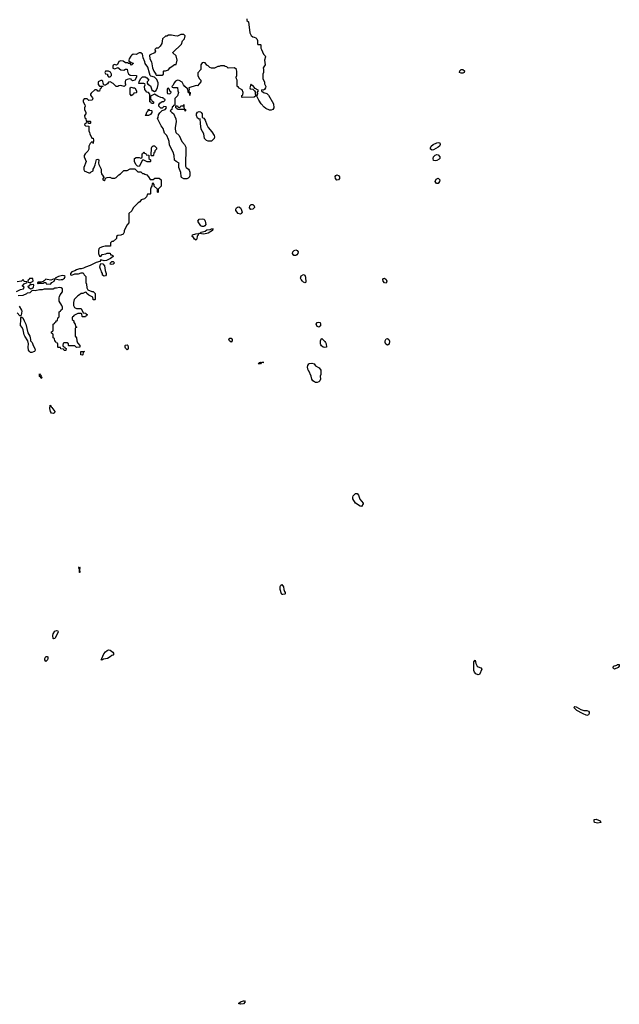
# Model space of a CAD drawing. Header units: inches. Extents: x 2106670 to 2322961, y 36024 to 224899.
# Tile 245 of 256: x 2242529 to 2250352, y 181738 to 194579. Entities that reach past the tile are written whole.
import ezdxf

# ---------------------------------------------------------------- set-up
doc = ezdxf.new("R2010")
doc.units = ezdxf.units.IN
doc.header["$MEASUREMENT"] = 0
for name, color, linetype in [('C2148', 7, 'Continuous'), ('C2149', 7, 'Continuous'), ('C2158', 7, 'Continuous')]:
    doc.layers.add(name, color=color, linetype=linetype)

msp = doc.modelspace()

# ---------------------------------------------------------------- linework, layer by layer
at = {"layer": 'C2148', "color": 5, "elevation": 60}
for points in [[(2242810, 189898), (2242802, 189922), (2242790, 189924), (2242786, 189930), (2242790, 189962), (2242810, 189932), (2242818, 189910)], [(2242970, 189445), (2242946, 189446), (2242930, 189470), (2242923, 189510), (2242928, 189552), (2242938, 189530), (2242950, 189521), (2242987, 189470), (2242985, 189450)], [(2246990, 188229), (2246970, 188236), (2246912, 188272), (2246875, 188330), (2246874, 188350), (2246879, 188370), (2246910, 188401), (2246930, 188398), (2246950, 188378), (2246968, 188328), (2247010, 188276), (2247010, 188265)], [(2243310, 187369), (2243309, 187410), (2243302, 187430), (2243310, 187442), (2243316, 187430), (2243311, 187410), (2243314, 187370)], [(2245962, 187082), (2245950, 187083), (2245943, 187090), (2245929, 187150), (2245929, 187189), (2245935, 187205), (2245948, 187212), (2245970, 187182), (2245974, 187150), (2245983, 187123), (2245993, 187110), (2245993, 187090), (2245990, 187088)], [(2242970, 186506), (2242965, 186510), (2242963, 186550), (2242967, 186570), (2242990, 186606), (2243010, 186615), (2243025, 186610), (2243031, 186590), (2242990, 186509)], [(2243610, 186230), (2243588, 186230), (2243599, 186241), (2243599, 186250), (2243629, 186310), (2243647, 186333), (2243670, 186351), (2243690, 186359), (2243710, 186356), (2243745, 186330), (2243758, 186310), (2243745, 186290), (2243730, 186285), (2243711, 186269), (2243675, 186250), (2243622, 186238)], [(2242870, 186210), (2242859, 186230), (2242859, 186250), (2242870, 186276), (2242890, 186276), (2242895, 186270), (2242896, 186250), (2242891, 186230)], [(2248510, 186033), (2248479, 186050), (2248462, 186070), (2248456, 186090), (2248455, 186205), (2248470, 186225), (2248482, 186182), (2248496, 186150), (2248510, 186138), (2248545, 186125), (2248559, 186110), (2248530, 186038)], [(2249930, 185506), (2249870, 185530), (2249796, 185570), (2249757, 185610), (2249770, 185623), (2249790, 185617), (2249850, 185583), (2249890, 185572), (2249930, 185569), (2249950, 185559), (2249958, 185550), (2249959, 185530), (2249950, 185515)], [(2245410, 181738), (2245386, 181750), (2245408, 181770), (2245450, 181785), (2245462, 181782), (2245472, 181770), (2245450, 181744)]]:
    msp.add_lwpolyline(points, close=True, dxfattribs=at)
msp.add_lwpolyline([(2246458, 190000), (2246458, 189950), (2246451, 189930), (2246455, 189890), (2246446, 189870), (2246430, 189857), (2246410, 189849), (2246390, 189849), (2246376, 189856), (2246355, 189870), (2246342, 189890), (2246334, 189930), (2246300, 190000)], dxfattribs=at)
at = {"layer": 'C2149', "color": 5, "elevation": 60}
for points in [[(2245494, 194590), (2245494, 194570), (2245514, 194550), (2245532, 194410), (2245550, 194374), (2245570, 194354), (2245590, 194352), (2245610, 194342), (2245622, 194330), (2245634, 194310), (2245634, 194270), (2245638, 194258), (2245670, 194254), (2245674, 194250), (2245674, 194210), (2245682, 194190), (2245712, 194130), (2245732, 194110), (2245737, 194097), (2245725, 194050), (2245734, 193990), (2245705, 193950), (2245712, 193930), (2245711, 193890), (2245702, 193870), (2245702, 193810), (2245722, 193770), (2245724, 193744), (2245742, 193710), (2245738, 193690), (2245722, 193670), (2245710, 193662), (2245690, 193666), (2245682, 193658), (2245682, 193650), (2245712, 193630), (2245755, 193615), (2245777, 193597), (2245840, 193480), (2245843, 193430), (2245831, 193409), (2245810, 193399), (2245790, 193401), (2245741, 193421), (2245718, 193438), (2245680, 193480), (2245648, 193530), (2245622, 193582), (2245610, 193586), (2245590, 193568), (2245430, 193566), (2245426, 193570), (2245426, 193590), (2245442, 193598), (2245446, 193630), (2245430, 193666), (2245386, 193690), (2245382, 193702), (2245366, 193710), (2245368, 193790), (2245358, 193810), (2245355, 193830), (2245362, 193850), (2245363, 193903), (2245358, 193930), (2245333, 193953), (2245250, 193948), (2245230, 193966), (2245208, 193968), (2245198, 193978), (2245150, 193978), (2245130, 193968), (2245113, 193967), (2245070, 193946), (2245033, 193947), (2245010, 193958), (2244990, 193978), (2244970, 193988), (2244950, 194018), (2244930, 194022), (2244910, 194015), (2244891, 193990), (2244892, 193930), (2244853, 193887), (2244852, 193850), (2244871, 193811), (2244894, 193790), (2244894, 193770), (2244850, 193718), (2244830, 193722), (2244734, 193690), (2244742, 193670), (2244734, 193650), (2244738, 193638), (2244754, 193630), (2244750, 193589), (2244746, 193626), (2244728, 193630), (2244728, 193650), (2244718, 193678), (2244686, 193706), (2244666, 193730), (2244650, 193766), (2244608, 193788), (2244590, 193789), (2244562, 193778), (2244545, 193755), (2244533, 193727), (2244514, 193710), (2244518, 193698), (2244530, 193694), (2244590, 193694), (2244593, 193653), (2244602, 193630), (2244590, 193586), (2244554, 193550), (2244554, 193466), (2244538, 193462), (2244533, 193447), (2244518, 193442), (2244514, 193410), (2244494, 193390), (2244514, 193370), (2244538, 193358), (2244567, 193287), (2244571, 193250), (2244556, 193170), (2244556, 193150), (2244567, 193110), (2244611, 193070), (2244645, 192990), (2244678, 192950), (2244697, 192917), (2244691, 192670), (2244701, 192650), (2244731, 192631), (2244739, 192619), (2244747, 192590), (2244747, 192550), (2244743, 192530), (2244728, 192512), (2244710, 192505), (2244670, 192505), (2244641, 192521), (2244634, 192534), (2244630, 192586), (2244605, 192650), (2244604, 192696), (2244608, 192710), (2244569, 192729), (2244549, 192749), (2244543, 192810), (2244533, 192850), (2244483, 192943), (2244479, 192990), (2244470, 193018), (2244449, 193069), (2244420, 193100), (2244400, 193160), (2244375, 193195), (2244326, 193290), (2244335, 193305), (2244340, 193340), (2244356, 193364), (2244387, 193393), (2244426, 193410), (2244446, 193430), (2244442, 193442), (2244410, 193446), (2244390, 193426), (2244370, 193426), (2244346, 193450), (2244346, 193470), (2244358, 193490), (2244390, 193514), (2244410, 193514), (2244426, 193530), (2244422, 193542), (2244407, 193547), (2244402, 193562), (2244370, 193566), (2244330, 193582), (2244290, 193608), (2244238, 193582), (2244234, 193570), (2244238, 193538), (2244250, 193534), (2244258, 193518), (2244274, 193510), (2244274, 193490), (2244270, 193486), (2244250, 193486), (2244242, 193502), (2244226, 193510), (2244228, 193610), (2244209, 193629), (2244190, 193635), (2244164, 193670), (2244158, 193710), (2244166, 193730), (2244162, 193742), (2244148, 193748), (2244086, 193746), (2244088, 193772), (2244108, 193812), (2244130, 193834), (2244167, 193833), (2244190, 193822), (2244214, 193790), (2244194, 193770), (2244192, 193750), (2244200, 193740), (2244235, 193715), (2244254, 193666), (2244254, 193654), (2244266, 193654), (2244290, 193642), (2244310, 193654), (2244326, 193694), (2244335, 193735), (2244335, 193755), (2244319, 193799), (2244289, 193829), (2244242, 193842), (2244233, 193853), (2244221, 193881), (2244200, 193960), (2244165, 194010), (2244164, 194030), (2244142, 194082), (2244138, 194110), (2244130, 194129), (2244110, 194145), (2244090, 194148), (2244050, 194126), (2244010, 194128), (2243987, 194113), (2243978, 194102), (2243958, 194070), (2243952, 194050), (2243954, 194034), (2243966, 194034), (2243982, 194022), (2244010, 194014), (2244010, 194006), (2243990, 193988), (2243970, 194006), (2243950, 194006), (2243938, 194018), (2243910, 194018), (2243879, 194039), (2243850, 194042), (2243825, 194035), (2243804, 193996), (2243793, 193987), (2243765, 193995), (2243750, 193986), (2243745, 193975), (2243746, 193946), (2243770, 193938), (2243810, 193954), (2243850, 193925), (2243890, 193922), (2243910, 193934), (2243933, 193933), (2243934, 193910), (2243942, 193890), (2243950, 193874), (2243970, 193854), (2244054, 193850), (2244054, 193830), (2244031, 193789), (2244003, 193783), (2243986, 193790), (2243982, 193802), (2243967, 193807), (2243930, 193799), (2243911, 193789), (2243905, 193770), (2243905, 193745), (2243914, 193730), (2243894, 193710), (2243850, 193719), (2243825, 193715), (2243810, 193706), (2243787, 193707), (2243750, 193748), (2243710, 193768), (2243690, 193766), (2243677, 193743), (2243650, 193726), (2243626, 193726), (2243618, 193750), (2243616, 193776), (2243607, 193787), (2243590, 193788), (2243554, 193770), (2243553, 193733), (2243570, 193714), (2243614, 193714), (2243614, 193710), (2243598, 193702), (2243593, 193687), (2243578, 193682), (2243570, 193646), (2243548, 193648), (2243542, 193662), (2243530, 193666), (2243510, 193666), (2243460, 193620), (2243452, 193610), (2243453, 193593), (2243480, 193560), (2243482, 193550), (2243474, 193530), (2243430, 193526), (2243410, 193546), (2243390, 193548), (2243370, 193548), (2243358, 193530), (2243358, 193510), (2243378, 193470), (2243382, 193450), (2243374, 193430), (2243374, 193410), (2243392, 193370), (2243392, 193350), (2243374, 193330), (2243378, 193298), (2243392, 193292), (2243398, 193258), (2243410, 193254), (2243450, 193254), (2243454, 193250), (2243454, 193230), (2243450, 193226), (2243427, 193227), (2243422, 193242), (2243410, 193246), (2243398, 193242), (2243393, 193227), (2243378, 193222), (2243374, 193210), (2243390, 193194), (2243432, 193192), (2243432, 193130), (2243442, 193110), (2243445, 193090), (2243470, 193034), (2243490, 193034), (2243492, 193010), (2243490, 192966), (2243482, 192982), (2243470, 192986), (2243450, 192966), (2243432, 192930), (2243431, 192889), (2243417, 192863), (2243382, 192830), (2243372, 192810), (2243372, 192790), (2243398, 192730), (2243366, 192650), (2243366, 192626), (2243372, 192610), (2243430, 192582), (2243450, 192582), (2243463, 192597), (2243486, 192610), (2243486, 192630), (2243496, 192644), (2243515, 192685), (2243530, 192754), (2243550, 192762), (2243562, 192750), (2243558, 192710), (2243562, 192690), (2243594, 192630), (2243592, 192590), (2243598, 192570), (2243620, 192540), (2243632, 192530), (2243614, 192510), (2243614, 192490), (2243630, 192482), (2243638, 192482), (2243646, 192490), (2243647, 192513), (2243670, 192521), (2243704, 192524), (2243733, 192513), (2243770, 192512), (2243790, 192522), (2243823, 192557), (2243846, 192570), (2243890, 192614), (2243930, 192614), (2243970, 192634), (2244030, 192634), (2244070, 192594), (2244110, 192594), (2244130, 192574), (2244150, 192574), (2244164, 192564), (2244190, 192554), (2244212, 192532), (2244230, 192494), (2244270, 192494), (2244293, 192513), (2244350, 192514), (2244374, 192490), (2244374, 192410), (2244334, 192370), (2244334, 192330), (2244330, 192326), (2244326, 192330), (2244326, 192370), (2244286, 192410), (2244286, 192430), (2244270, 192446), (2244258, 192442), (2244254, 192410), (2244244, 192396), (2244234, 192370), (2244234, 192310), (2244230, 192306), (2244198, 192302), (2244182, 192270), (2244157, 192243), (2244114, 192230), (2244097, 192203), (2244074, 192190), (2244010, 192126), (2243994, 192086), (2243954, 192050), (2243952, 191928), (2243930, 191906), (2243892, 191830), (2243892, 191810), (2243878, 191782), (2243847, 191767), (2243810, 191766), (2243794, 191750), (2243793, 191727), (2243750, 191686), (2243730, 191686), (2243714, 191670), (2243713, 191627), (2243646, 191626), (2243610, 191617), (2243576, 191604), (2243561, 191590), (2243556, 191570), (2243556, 191530), (2243570, 191494), (2243590, 191492), (2243605, 191515), (2243654, 191526), (2243670, 191534), (2243710, 191534), (2243714, 191514), (2243726, 191514), (2243744, 191504), (2243751, 191489), (2243715, 191465), (2243660, 191439), (2243630, 191436), (2243590, 191446), (2243576, 191424), (2243526, 191414), (2243450, 191374), (2243390, 191354), (2243362, 191338), (2243330, 191328), (2243310, 191329), (2243270, 191319), (2243250, 191302), (2243210, 191289), (2243191, 191270), (2243192, 191252), (2243210, 191246), (2243250, 191263), (2243295, 191265), (2243330, 191278), (2243356, 191276), (2243372, 191250), (2243391, 191230), (2243392, 191152), (2243402, 191130), (2243404, 191084), (2243418, 191058), (2243470, 191034), (2243490, 191034), (2243514, 191010), (2243514, 190930), (2243510, 190926), (2243490, 190926), (2243486, 190930), (2243482, 190962), (2243430, 190986), (2243406, 191010), (2243402, 191022), (2243390, 191026), (2243352, 191008), (2243330, 191008), (2243311, 190989), (2243290, 190978), (2243242, 190930), (2243231, 190890), (2243232, 190852), (2243245, 190825), (2243270, 190812), (2243331, 190811), (2243358, 190758), (2243392, 190752), (2243398, 190738), (2243414, 190730), (2243398, 190722), (2243390, 190706), (2243350, 190706), (2243346, 190710), (2243342, 190742), (2243330, 190746), (2243290, 190746), (2243238, 190722), (2243233, 190707), (2243218, 190702), (2243214, 190690), (2243214, 190670), (2243234, 190650), (2243234, 190630), (2243254, 190610), (2243258, 190578), (2243274, 190570), (2243258, 190562), (2243254, 190550), (2243254, 190450), (2243272, 190432), (2243274, 190390), (2243284, 190364), (2243312, 190332), (2243312, 190308), (2243270, 190306), (2243250, 190326), (2243170, 190326), (2243166, 190330), (2243166, 190350), (2243150, 190366), (2243110, 190366), (2243098, 190362), (2243094, 190330), (2243098, 190318), (2243113, 190313), (2243118, 190298), (2243134, 190290), (2243133, 190267), (2243110, 190266), (2243102, 190282), (2243068, 190288), (2243062, 190302), (2243030, 190306), (2243026, 190310), (2243026, 190350), (2243022, 190362), (2243007, 190367), (2243002, 190382), (2242987, 190387), (2242982, 190422), (2242966, 190430), (2242966, 190470), (2242962, 190482), (2242946, 190490), (2242946, 190510), (2242962, 190518), (2242966, 190530), (2242966, 190610), (2242982, 190618), (2242986, 190630), (2243002, 190638), (2243010, 190654), (2243022, 190658), (2243026, 190690), (2243042, 190698), (2243046, 190710), (2243046, 190770), (2243062, 190778), (2243067, 190793), (2243086, 190810), (2243086, 190830), (2243078, 190850), (2243046, 190910), (2243046, 190950), (2243048, 190970), (2243058, 190990), (2243088, 191030), (2243088, 191070), (2243070, 191082), (2243050, 191088), (2243010, 191078), (2242990, 191078), (2242967, 191067), (2242850, 191066), (2242824, 191056), (2242790, 191057), (2242730, 191044), (2242710, 191049), (2242690, 191044), (2242661, 191019), (2242629, 191011), (2242618, 191002), (2242570, 190984), (2242510, 190979)], [(2242487, 191033), (2242541, 191059), (2242578, 191070), (2242586, 191090), (2242566, 191106), (2242566, 191110), (2242590, 191134), (2242626, 191150), (2242622, 191162), (2242590, 191166), (2242582, 191182), (2242570, 191186), (2242552, 191168), (2242498, 191162)], [(2242524, 190844), (2242553, 190793), (2242557, 190777), (2242550, 190726), (2242542, 190718), (2242530, 190715), (2242496, 190756)], [(2246300, 190000), (2246295, 190010), (2246286, 190046), (2246289, 190070), (2246302, 190090), (2246310, 190095), (2246339, 190099), (2246370, 190091), (2246390, 190065), (2246438, 190038), (2246458, 190010), (2246458, 190000)]]:
    msp.add_lwpolyline(points, dxfattribs=at)
for points in [[(2244670, 194388), (2244630, 194388), (2244590, 194366), (2244553, 194367), (2244510, 194378), (2244470, 194378), (2244450, 194366), (2244430, 194366), (2244394, 194330), (2244382, 194270), (2244364, 194236), (2244334, 194210), (2244310, 194206), (2244294, 194190), (2244302, 194170), (2244290, 194148), (2244230, 194122), (2244224, 194116), (2244226, 194070), (2244247, 194030), (2244264, 193950), (2244279, 193910), (2244305, 193870), (2244310, 193854), (2244390, 193854), (2244406, 193870), (2244406, 193910), (2244410, 193914), (2244430, 193912), (2244470, 193925), (2244490, 193952), (2244530, 193982), (2244550, 193994), (2244570, 193994), (2244586, 194050), (2244570, 194106), (2244528, 194148), (2244528, 194152), (2244639, 194261), (2244655, 194305), (2244678, 194330), (2244688, 194370)], [(2243690, 193909), (2243650, 193906), (2243642, 193890), (2243650, 193874), (2243674, 193870), (2243674, 193850), (2243690, 193834), (2243710, 193834), (2243726, 193850), (2243726, 193870), (2243715, 193895)], [(2248290, 193882), (2248269, 193890), (2248270, 193912), (2248288, 193930), (2248310, 193931), (2248332, 193912), (2248326, 193890), (2248310, 193883)], [(2244010, 193691), (2244031, 193691), (2244052, 193650), (2244054, 193630), (2244050, 193626), (2244018, 193622), (2244013, 193607), (2243990, 193586), (2243969, 193610), (2243969, 193691), (2243982, 193698)], [(2244470, 193686), (2244458, 193682), (2244454, 193670), (2244454, 193630), (2244458, 193618), (2244490, 193614), (2244506, 193630), (2244502, 193642), (2244487, 193647), (2244486, 193670)], [(2245550, 193735), (2245546, 193734), (2245534, 193690), (2245538, 193678), (2245572, 193672), (2245593, 193653), (2245600, 193640), (2245602, 193610), (2245610, 193594), (2245630, 193594), (2245635, 193615), (2245626, 193630), (2245646, 193650), (2245642, 193662), (2245602, 193682), (2245570, 193719), (2245561, 193721)], [(2244210, 193328), (2244168, 193330), (2244178, 193342), (2244190, 193374), (2244206, 193390), (2244210, 193412), (2244218, 193398), (2244250, 193394), (2244254, 193390), (2244254, 193370), (2244238, 193342)], [(2244690, 193386), (2244682, 193402), (2244670, 193406), (2244588, 193408), (2244582, 193422), (2244566, 193430), (2244566, 193454), (2244590, 193454), (2244598, 193438), (2244610, 193434), (2244622, 193438), (2244630, 193454), (2244662, 193458), (2244670, 193474), (2244673, 193433), (2244678, 193418), (2244694, 193410), (2244694, 193390)], [(2244990, 192993), (2244965, 193005), (2244941, 193030), (2244932, 193092), (2244899, 193150), (2244887, 193227), (2244886, 193286), (2244870, 193284), (2244850, 193295), (2244835, 193330), (2244837, 193350), (2244850, 193374), (2244870, 193381), (2244890, 193376), (2244897, 193370), (2244908, 193350), (2244911, 193310), (2244920, 193300), (2244933, 193293), (2244950, 193271), (2244971, 193210), (2244990, 193172), (2245037, 193117), (2245065, 193070), (2245071, 193050), (2245066, 193030), (2245030, 192997)], [(2244250, 192806), (2244246, 192810), (2244248, 192910), (2244256, 192924), (2244270, 192934), (2244290, 192934), (2244314, 192910), (2244314, 192890), (2244294, 192870), (2244294, 192850), (2244278, 192842), (2244274, 192810), (2244270, 192806)], [(2247910, 192879), (2247889, 192890), (2247889, 192910), (2247897, 192930), (2247922, 192950), (2247970, 192973), (2247990, 192978), (2248010, 192975), (2248015, 192950), (2248005, 192930), (2247990, 192915), (2247930, 192884)], [(2244230, 192726), (2244193, 192727), (2244150, 192748), (2244133, 192747), (2244090, 192666), (2244067, 192667), (2244046, 192690), (2244028, 192730), (2244026, 192770), (2244050, 192782), (2244090, 192782), (2244110, 192774), (2244122, 192778), (2244126, 192790), (2244126, 192830), (2244142, 192838), (2244150, 192854), (2244158, 192838), (2244173, 192833), (2244178, 192818), (2244213, 192813), (2244214, 192770), (2244234, 192750), (2244234, 192730)], [(2247950, 192737), (2247930, 192745), (2247922, 192770), (2247928, 192790), (2247948, 192812), (2247970, 192820), (2247990, 192817), (2248012, 192792), (2248009, 192771), (2248000, 192760), (2247970, 192742)], [(2246668, 192488), (2246648, 192508), (2246646, 192534), (2246654, 192546), (2246666, 192554), (2246690, 192546), (2246700, 192530), (2246703, 192510), (2246690, 192490)], [(2247990, 192442), (2247965, 192445), (2247949, 192470), (2247962, 192498), (2247970, 192506), (2247990, 192512), (2248010, 192490), (2248007, 192470)], [(2245410, 192044), (2245381, 192050), (2245349, 192090), (2245349, 192110), (2245356, 192124), (2245370, 192135), (2245390, 192139), (2245410, 192126), (2245421, 192110), (2245431, 192070), (2245419, 192050)], [(2245545, 192105), (2245527, 192127), (2245533, 192150), (2245550, 192167), (2245570, 192167), (2245587, 192150), (2245591, 192130), (2245570, 192108)], [(2244910, 191881), (2244893, 191890), (2244865, 191930), (2244854, 191950), (2244870, 191978), (2244910, 191983), (2244930, 191976), (2244944, 191964), (2244951, 191950), (2244956, 191910), (2244944, 191890), (2244930, 191881)], [(2244930, 191784), (2244871, 191789), (2244858, 191782), (2244859, 191770), (2244846, 191754), (2244840, 191720), (2244830, 191705), (2244810, 191717), (2244797, 191737), (2244781, 191750), (2244786, 191774), (2244827, 191787), (2244869, 191791), (2244884, 191796), (2244898, 191810), (2244950, 191823), (2244970, 191837), (2245016, 191844), (2245030, 191851), (2245054, 191850), (2245044, 191836), (2245045, 191830), (2244990, 191794)], [(2246130, 191504), (2246105, 191505), (2246090, 191530), (2246092, 191550), (2246100, 191560), (2246110, 191570), (2246130, 191578), (2246150, 191570), (2246162, 191550), (2246160, 191530), (2246147, 191513)], [(2243630, 191234), (2243609, 191249), (2243609, 191270), (2243597, 191290), (2243594, 191310), (2243584, 191324), (2243575, 191350), (2243582, 191390), (2243590, 191398), (2243616, 191396), (2243637, 191370), (2243646, 191310), (2243659, 191270), (2243659, 191250), (2243650, 191239)], [(2243730, 191385), (2243709, 191390), (2243715, 191410), (2243730, 191425), (2243750, 191426), (2243766, 191410), (2243750, 191389)], [(2243090, 191244), (2243034, 191230), (2242994, 191210), (2242998, 191198), (2243050, 191185), (2243070, 191191), (2243090, 191191), (2243112, 191208), (2243122, 191230), (2243110, 191239)], [(2246250, 191147), (2246230, 191157), (2246217, 191170), (2246202, 191190), (2246194, 191210), (2246202, 191238), (2246230, 191256), (2246250, 191246), (2246260, 191220), (2246262, 191158), (2246258, 191150)], [(2242690, 191206), (2242658, 191202), (2242654, 191190), (2242638, 191182), (2242634, 191170), (2242638, 191158), (2242653, 191153), (2242670, 191152), (2242690, 191162), (2242706, 191170), (2242702, 191202)], [(2242670, 191129), (2242650, 191106), (2242638, 191102), (2242634, 191090), (2242650, 191087), (2242670, 191071), (2242690, 191072), (2242708, 191090), (2242716, 191116), (2242710, 191126), (2242690, 191122)], [(2242978, 191198), (2242936, 191184), (2242889, 191189), (2242870, 191195), (2242850, 191175), (2242834, 191170), (2242834, 191166), (2242804, 191156), (2242770, 191155), (2242762, 191150), (2242762, 191142), (2242770, 191134), (2242778, 191142), (2242790, 191145), (2242838, 191142), (2242850, 191154), (2242871, 191151), (2242874, 191134), (2242930, 191132), (2242949, 191151), (2242978, 191170), (2242986, 191190)], [(2247310, 191144), (2247290, 191149), (2247273, 191170), (2247267, 191190), (2247277, 191203), (2247290, 191207), (2247311, 191190), (2247317, 191170)], [(2242690, 190240), (2242670, 190241), (2242657, 190250), (2242645, 190270), (2242639, 190310), (2242644, 190350), (2242635, 190390), (2242598, 190450), (2242589, 190470), (2242576, 190536), (2242563, 190563), (2242542, 190590), (2242538, 190610), (2242546, 190650), (2242543, 190677), (2242544, 190696), (2242550, 190702), (2242570, 190691), (2242586, 190650), (2242610, 190610), (2242634, 190494), (2242661, 190450), (2242672, 190410), (2242672, 190390), (2242691, 190371), (2242704, 190330), (2242727, 190290), (2242731, 190270), (2242721, 190250), (2242710, 190246)], [(2246430, 190569), (2246410, 190578), (2246398, 190610), (2246410, 190631), (2246430, 190636), (2246448, 190628), (2246455, 190610), (2246454, 190586)], [(2243930, 190274), (2243910, 190295), (2243904, 190310), (2243904, 190330), (2243910, 190336), (2243930, 190337), (2243939, 190330), (2243944, 190310), (2243943, 190290)], [(2245290, 190374), (2245267, 190390), (2245258, 190410), (2245270, 190427), (2245290, 190424), (2245302, 190410), (2245303, 190390)], [(2246510, 190303), (2246490, 190310), (2246465, 190325), (2246457, 190337), (2246452, 190350), (2246452, 190390), (2246456, 190404), (2246470, 190421), (2246510, 190384), (2246519, 190370), (2246528, 190350), (2246530, 190309)], [(2247330, 190335), (2247306, 190346), (2247296, 190370), (2247296, 190390), (2247310, 190416), (2247330, 190421), (2247347, 190410), (2247355, 190385), (2247350, 190348)], [(2243350, 190206), (2243328, 190208), (2243326, 190250), (2243330, 190254), (2243370, 190254), (2243374, 190250), (2243358, 190242), (2243354, 190210)], [(2245670, 190089), (2245642, 190090), (2245658, 190110), (2245670, 190114), (2245714, 190110), (2245690, 190109), (2245678, 190102)]]:
    msp.add_lwpolyline(points, close=True, dxfattribs=at)
at = {"layer": 'C2158', "color": 5, "elevation": 60}
for points in [[(2250290, 186109), (2250276, 186116), (2250270, 186126), (2250278, 186150), (2250319, 186161), (2250330, 186171), (2250352, 186170), (2250352, 186150), (2250338, 186130)], [(2250070, 184099), (2250030, 184109), (2250022, 184130), (2250026, 184150), (2250050, 184151), (2250102, 184130), (2250110, 184109)]]:
    msp.add_lwpolyline(points, close=True, dxfattribs=at)

doc.saveas('drawing.dxf')
